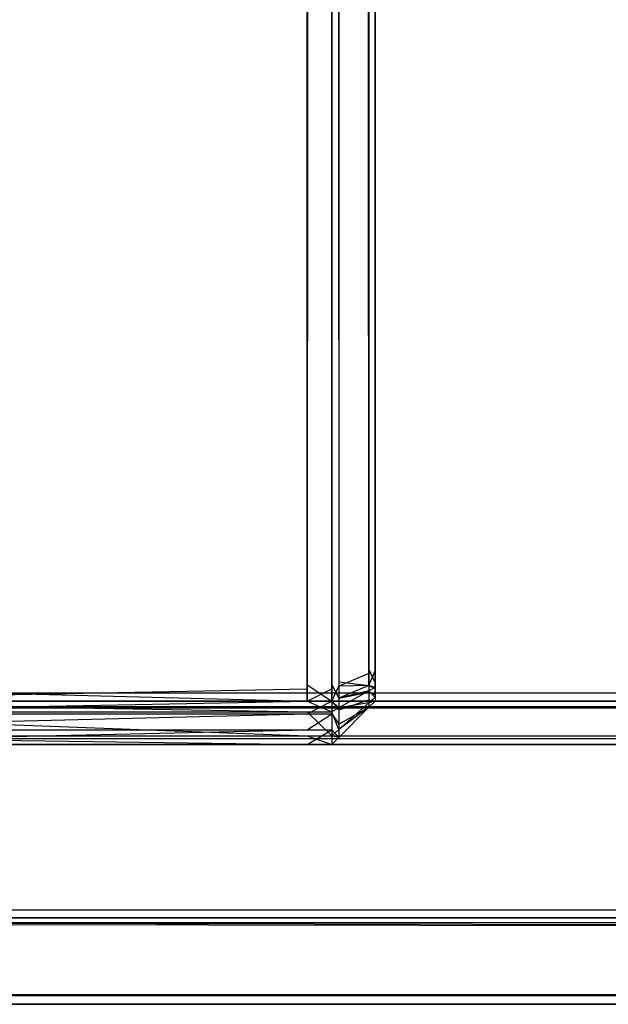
# Model space of a CAD drawing. Extents: x 0 to 1.6, y -0.5 to 0.
# Tile 4 of 181: x 0.0068 to 0.01359, y -0.501 to -0.48964. Entities that reach past the tile are written whole.
import ezdxf

# ---------------------------------------------------------------- set-up
doc = ezdxf.new("R2010")
doc.units = 0
for name, color, linetype in [('L39_ABDECKPL_0___REPLACEMTFOREM', 7, 'CONTINUOUS'), ('L43_KORPUS1_0', 7, 'CONTINUOUS'), ('L47_KORPUS1_4', 7, 'CONTINUOUS')]:
    doc.layers.add(name, color=color, linetype=linetype)

msp = doc.modelspace()

# ---------------------------------------------------------------- linework, layer by layer
at = {"layer": 'L39_ABDECKPL_0___REPLACEMTFOREM', "color": 39}
for points, invisible_edges in [([(0.001665, -0.49991, 0.58701), (0.001616, -0.00109, 0.58701), (0.471779, -0.00109, 0.58701), (0.001665, -0.49991, 0.58701)], 15), ([(0.001616, -0.001093, 0.598999), (0.001665, -0.499907, 0.598999), (0.475865, -0.001093, 0.598999), (0.001616, -0.001093, 0.598999)], 15), ([(0.001665, -0.49991, 0.58701), (0.471779, -0.00109, 0.58701), (0.471779, -0.49991, 0.58701), (0.001665, -0.49991, 0.58701)], 15), ([(0.475865, -0.001093, 0.598999), (0.001665, -0.499907, 0.598999), (0.471779, -0.499907, 0.598999), (0.475865, -0.001093, 0.598999)], 15), ([(0.471779, -0.5, 0.598999), (0.001665, -0.499907, 0.598999), (0.001665, -0.5, 0.598999), (0.471779, -0.5, 0.598999)], 13), ([(0.001665, -0.499907, 0.598999), (0.471779, -0.5, 0.598999), (0.471779, -0.499907, 0.598999), (0.001665, -0.499907, 0.598999)], 14), ([(0.471779, -0.49991, 0.58701), (0.001665, -0.5, 0.58701), (0.001665, -0.49991, 0.58701), (0.471779, -0.49991, 0.58701)], 13), ([(0.001665, -0.5, 0.58701), (0.471779, -0.49991, 0.58701), (0.471779, -0.5, 0.58701), (0.001665, -0.5, 0.58701)], 14), ([(0.471779, -0.50007, 0.598929), (0.001665, -0.5, 0.598999), (0.001636, -0.50007, 0.598929), (0.471779, -0.50007, 0.598929)], 13), ([(0.001665, -0.5, 0.58701), (0.471779, -0.50006, 0.58707), (0.001641, -0.50006, 0.58707), (0.001665, -0.5, 0.58701)], 13), ([(0.471779, -0.50006, 0.58707), (0.001665, -0.5, 0.58701), (0.471779, -0.5, 0.58701), (0.471779, -0.50006, 0.58707)], 14), ([(0.001665, -0.5, 0.598999), (0.471779, -0.50007, 0.598929), (0.471779, -0.5, 0.598999), (0.001665, -0.5, 0.598999)], 14), ([(0.471779, -0.500899, 0.598101), (0.001636, -0.50007, 0.598929), (0.001294, -0.500899, 0.598101), (0.471779, -0.500899, 0.598101)], 13), ([(0.001641, -0.50006, 0.58707), (0.471779, -0.500892, 0.587901), (0.001297, -0.500892, 0.587901), (0.001641, -0.50006, 0.58707)], 13), ([(0.001636, -0.50007, 0.598929), (0.471779, -0.500899, 0.598101), (0.471779, -0.50007, 0.598929), (0.001636, -0.50007, 0.598929)], 14), ([(0.471779, -0.500892, 0.587901), (0.001641, -0.50006, 0.58707), (0.471779, -0.50006, 0.58707), (0.471779, -0.500892, 0.587901)], 14), ([(0.001297, -0.500892, 0.587901), (0.471779, -0.501, 0.588009), (0.001252, -0.501, 0.588009), (0.001297, -0.500892, 0.587901)], 13), ([(0.471779, -0.501, 0.598), (0.001294, -0.500899, 0.598101), (0.001252, -0.501, 0.598), (0.471779, -0.501, 0.598)], 13), ([(0.001294, -0.500899, 0.598101), (0.471779, -0.501, 0.598), (0.471779, -0.500899, 0.598101), (0.001294, -0.500899, 0.598101)], 14), ([(0.471779, -0.501, 0.588009), (0.001297, -0.500892, 0.587901), (0.471779, -0.500892, 0.587901), (0.471779, -0.501, 0.588009)], 14), ([(0.471779, -0.501, 0.598), (0.001252, -0.501, 0.597862), (0.471779, -0.501, 0.597862), (0.471779, -0.501, 0.598)], 13), ([(0.001252, -0.501, 0.597862), (0.471779, -0.501, 0.598), (0.001252, -0.501, 0.598), (0.001252, -0.501, 0.597862)], 14), ([(0.471779, -0.501, 0.597862), (0.001252, -0.501, 0.588187), (0.471779, -0.501, 0.588187), (0.471779, -0.501, 0.597862)], 13), ([(0.001252, -0.501, 0.588187), (0.471779, -0.501, 0.597862), (0.001252, -0.501, 0.597862), (0.001252, -0.501, 0.588187)], 14), ([(0.471779, -0.501, 0.588187), (0.001252, -0.501, 0.588009), (0.471779, -0.501, 0.588009), (0.471779, -0.501, 0.588187)], 13), ([(0.001252, -0.501, 0.588009), (0.471779, -0.501, 0.588187), (0.001252, -0.501, 0.588187), (0.001252, -0.501, 0.588009)], 14)]:
    msp.add_3dface(points, dxfattribs=dict(at, invisible_edges=invisible_edges))
at = {"layer": 'L43_KORPUS1_0', "color": 8}
for points, invisible_edges in [([(0.002909, -0.497406), (0.002912, -0.000594), (0.7, -0.497406), (0.002909, -0.497406)], 15), ([(0.002912, -0.000596, 0.00769), (0.002909, -0.497404, 0.00769), (0.7, -0.497404, 0.00769), (0.002912, -0.000596, 0.00769)], 15), ([(0.7, -0.497406), (0.002912, -0.000594), (0.7, -0.000594), (0.7, -0.497406)], 15), ([(0.002912, -0.000596, 0.00769), (0.7, -0.497404, 0.00769), (0.7, -0.000596, 0.00769), (0.002912, -0.000596, 0.00769)], 15), ([(0.7, -0.4975, 0.00769), (0.002909, -0.497404, 0.00769), (0.002909, -0.4975, 0.00769), (0.7, -0.4975, 0.00769)], 13), ([(0.002909, -0.497404, 0.00769), (0.7, -0.4975, 0.00769), (0.7, -0.497404, 0.00769), (0.002909, -0.497404, 0.00769)], 14), ([(0.7, -0.497406), (0.002909, -0.4975), (0.002909, -0.497406), (0.7, -0.497406)], 13), ([(0.002909, -0.4975), (0.7, -0.497406), (0.7, -0.4975), (0.002909, -0.4975)], 14), ([(0.7, -0.497901, 0.007289), (0.002885, -0.497557, 0.007633), (0.002743, -0.497901, 0.007289), (0.7, -0.497901, 0.007289)], 13), ([(0.002909, -0.4975), (0.7, -0.49758, 0.00008), (0.002876, -0.49758, 0.000079), (0.002909, -0.4975)], 13), ([(0.7, -0.497557, 0.007633), (0.002909, -0.4975, 0.00769), (0.002885, -0.497557, 0.007633), (0.7, -0.497557, 0.007633)], 13), ([(0.002885, -0.497557, 0.007633), (0.7, -0.497901, 0.007289), (0.7, -0.497557, 0.007633), (0.002885, -0.497557, 0.007633)], 14), ([(0.7, -0.49758, 0.00008), (0.002909, -0.4975), (0.7, -0.4975), (0.7, -0.49758, 0.00008)], 14), ([(0.002909, -0.4975, 0.00769), (0.7, -0.497557, 0.007633), (0.7, -0.4975, 0.00769), (0.002909, -0.4975, 0.00769)], 14), ([(0.002876, -0.49758, 0.000079), (0.7, -0.497936, 0.000436), (0.002728, -0.497936, 0.000436), (0.002876, -0.49758, 0.000079)], 13), ([(0.7, -0.497936, 0.000436), (0.002876, -0.49758, 0.000079), (0.7, -0.49758, 0.00008), (0.7, -0.497936, 0.000436)], 14), ([(0.7, -0.498, 0.00719), (0.002743, -0.497901, 0.007289), (0.002702, -0.498, 0.00719), (0.7, -0.498, 0.00719)], 13), ([(0.002728, -0.497936, 0.000436), (0.7, -0.498, 0.0005), (0.002702, -0.498, 0.0005), (0.002728, -0.497936, 0.000436)], 13), ([(0.7, -0.498, 0.0005), (0.002702, -0.498, 0.000565), (0.002702, -0.498, 0.0005), (0.7, -0.498, 0.0005)], 13), ([(0.002702, -0.498, 0.000565), (0.7, -0.498, 0.0005), (0.7, -0.498, 0.000565), (0.002702, -0.498, 0.000565)], 14), ([(0.7, -0.498, 0.000565), (0.002702, -0.498, 0.007018), (0.002702, -0.498, 0.000565), (0.7, -0.498, 0.000565)], 13), ([(0.002702, -0.498, 0.007018), (0.7, -0.498, 0.000565), (0.7, -0.498, 0.007018), (0.002702, -0.498, 0.007018)], 14), ([(0.7, -0.498, 0.007018), (0.002702, -0.498, 0.00719), (0.002702, -0.498, 0.007018), (0.7, -0.498, 0.007018)], 13), ([(0.002702, -0.498, 0.00719), (0.7, -0.498, 0.007018), (0.7, -0.498, 0.00719), (0.002702, -0.498, 0.00719)], 14), ([(0.7, -0.498, 0.0005), (0.002728, -0.497936, 0.000436), (0.7, -0.497936, 0.000436), (0.7, -0.498, 0.0005)], 14), ([(0.002743, -0.497901, 0.007289), (0.7, -0.498, 0.00719), (0.7, -0.497901, 0.007289), (0.002743, -0.497901, 0.007289)], 14)]:
    msp.add_3dface(points, dxfattribs=dict(at, invisible_edges=invisible_edges))
at = {"layer": 'L47_KORPUS1_4', "color": 8}
for points, invisible_edges in [([(0.010115, -0.022843, 0.006887), (0.002746, -0.49736, 0.006887), (0.002746, -0.019241, 0.006887), (0.010115, -0.022843, 0.006887)], 13), ([(0.002746, -0.497312, 0.59039), (0.010115, -0.022897, 0.59039), (0.002746, -0.019295, 0.59039), (0.002746, -0.497312, 0.59039)], 13), ([(0.002746, -0.49736, 0.006887), (0.010115, -0.022843, 0.006887), (0.010115, -0.49736, 0.006887), (0.002746, -0.49736, 0.006887)], 14), ([(0.010115, -0.022897, 0.59039), (0.002746, -0.497312, 0.59039), (0.010115, -0.497312, 0.59039), (0.010115, -0.022897, 0.59039)], 14), ([(0.010399, -0.022843, 0.006887), (0.010115, -0.49736, 0.006887), (0.010115, -0.022843, 0.006887), (0.010399, -0.022843, 0.006887)], 13), ([(0.010115, -0.49736, 0.006887), (0.010399, -0.022843, 0.006887), (0.010399, -0.49736, 0.006887), (0.010115, -0.49736, 0.006887)], 14), ([(0.010115, -0.497312, 0.59039), (0.010399, -0.022897, 0.59039), (0.010115, -0.022897, 0.59039), (0.010115, -0.497312, 0.59039)], 13), ([(0.010399, -0.022897, 0.59039), (0.010115, -0.497312, 0.59039), (0.010399, -0.497312, 0.59039), (0.010399, -0.022897, 0.59039)], 14), ([(0.010479, -0.022876, 0.006967), (0.010399, -0.49736, 0.006887), (0.010399, -0.022843, 0.006887), (0.010479, -0.022876, 0.006967)], 13), ([(0.010399, -0.49736, 0.006887), (0.010479, -0.022876, 0.006967), (0.010479, -0.497327, 0.006967), (0.010399, -0.49736, 0.006887)], 14), ([(0.010479, -0.497279, 0.59031), (0.010399, -0.022897, 0.59039), (0.010399, -0.497312, 0.59039), (0.010479, -0.497279, 0.59031)], 13), ([(0.010399, -0.022897, 0.59039), (0.010479, -0.497279, 0.59031), (0.010479, -0.02293, 0.59031), (0.010399, -0.022897, 0.59039)], 14), ([(0.010479, -0.022876, 0.006967), (0.010828, -0.497183, 0.007316), (0.010479, -0.497327, 0.006967), (0.010479, -0.022876, 0.006967)], 13), ([(0.010828, -0.497183, 0.007316), (0.010479, -0.022876, 0.006967), (0.010828, -0.02302, 0.007316), (0.010828, -0.497183, 0.007316)], 14), ([(0.010828, -0.497135, 0.589961), (0.010479, -0.02293, 0.59031), (0.010479, -0.497279, 0.59031), (0.010828, -0.497135, 0.589961)], 13), ([(0.010479, -0.02293, 0.59031), (0.010828, -0.497135, 0.589961), (0.010828, -0.023075, 0.589961), (0.010479, -0.02293, 0.59031)], 14), ([(0.010899, -0.02305, 0.007387), (0.010828, -0.497183, 0.007316), (0.010828, -0.02302, 0.007316), (0.010899, -0.02305, 0.007387)], 13), ([(0.010828, -0.497183, 0.007316), (0.010899, -0.02305, 0.007387), (0.010899, -0.497153, 0.007387), (0.010828, -0.497183, 0.007316)], 14), ([(0.010899, -0.497153, 0.007387), (0.010899, -0.02305, 0.007606), (0.010899, -0.497153, 0.007606), (0.010899, -0.497153, 0.007387)], 13), ([(0.010899, -0.02305, 0.007606), (0.010899, -0.497153, 0.007387), (0.010899, -0.02305, 0.007387), (0.010899, -0.02305, 0.007606)], 14), ([(0.010899, -0.497105, 0.589671), (0.010899, -0.497153, 0.007606), (0.010899, -0.02305, 0.007606), (0.010899, -0.497105, 0.589671)], 13), ([(0.010899, -0.497105, 0.589671), (0.010899, -0.02305, 0.007606), (0.010899, -0.023104, 0.589671), (0.010899, -0.497105, 0.589671)], 10), ([(0.010899, -0.497105, 0.58989), (0.010828, -0.023075, 0.589961), (0.010828, -0.497135, 0.589961), (0.010899, -0.497105, 0.58989)], 13), ([(0.010828, -0.023075, 0.589961), (0.010899, -0.497105, 0.58989), (0.010899, -0.023104, 0.58989), (0.010828, -0.023075, 0.589961)], 14), ([(0.010899, -0.497105, 0.589671), (0.010899, -0.023104, 0.58989), (0.010899, -0.497105, 0.58989), (0.010899, -0.497105, 0.589671)], 13), ([(0.010899, -0.023104, 0.58989), (0.010899, -0.497105, 0.589671), (0.010899, -0.023104, 0.589671), (0.010899, -0.023104, 0.58989)], 14), ([(0.010479, -0.497279, 0.59031), (0.010828, -0.497322, 0.589961), (0.010828, -0.497135, 0.589961), (0.010479, -0.497279, 0.59031)], 14), ([(0.010828, -0.497322, 0.007316), (0.010479, -0.497327, 0.006967), (0.010828, -0.497183, 0.007316), (0.010828, -0.497322, 0.007316)], 14), ([(0.010828, -0.497135, 0.589961), (0.010899, -0.497293, 0.58989), (0.010899, -0.497105, 0.58989), (0.010828, -0.497135, 0.589961)], 14), ([(0.010899, -0.497293, 0.58989), (0.010828, -0.497135, 0.589961), (0.010828, -0.497322, 0.589961), (0.010899, -0.497293, 0.58989)], 13), ([(0.010899, -0.497153, 0.007387), (0.010828, -0.497322, 0.007316), (0.010828, -0.497183, 0.007316), (0.010899, -0.497153, 0.007387)], 13), ([(0.010828, -0.497322, 0.007316), (0.010899, -0.497153, 0.007387), (0.010899, -0.497293, 0.007387), (0.010828, -0.497322, 0.007316)], 14), ([(0.010899, -0.497202, 0.589671), (0.010899, -0.497105, 0.58989), (0.010899, -0.497293, 0.58989), (0.010899, -0.497202, 0.589671)], 13), ([(0.010899, -0.497105, 0.58989), (0.010899, -0.497202, 0.589671), (0.010899, -0.497105, 0.589671), (0.010899, -0.497105, 0.58989)], 14), ([(0.010899, -0.497202, 0.589671), (0.010899, -0.497202, 0.007606), (0.010899, -0.497105, 0.589671), (0.010899, -0.497202, 0.589671)], 13), ([(0.010899, -0.497105, 0.589671), (0.010899, -0.497202, 0.007606), (0.010899, -0.497153, 0.007606), (0.010899, -0.497105, 0.589671)], 10), ([(0.010899, -0.497153, 0.007387), (0.010899, -0.497202, 0.007606), (0.010899, -0.497293, 0.007387), (0.010899, -0.497153, 0.007387)], 13), ([(0.010899, -0.497202, 0.007606), (0.010899, -0.497153, 0.007387), (0.010899, -0.497153, 0.007606), (0.010899, -0.497202, 0.007606)], 14), ([(0.010899, -0.497222, 0.007626), (0.010899, -0.497293, 0.007387), (0.010899, -0.497202, 0.007606), (0.010899, -0.497222, 0.007626)], 14), ([(0.010899, -0.497293, 0.58989), (0.010899, -0.497226, 0.589648), (0.010899, -0.497202, 0.589671), (0.010899, -0.497293, 0.58989)], 14), ([(0.010899, -0.497226, 0.589648), (0.010899, -0.497222, 0.007626), (0.010899, -0.497202, 0.589671), (0.010899, -0.497226, 0.589648)], 13), ([(0.010899, -0.497202, 0.589671), (0.010899, -0.497222, 0.007626), (0.010899, -0.497202, 0.007606), (0.010899, -0.497202, 0.589671)], 10), ([(0.010115, -0.4975, 0.59039), (0.002746, -0.497312, 0.59039), (0.002746, -0.4975, 0.59039), (0.010115, -0.4975, 0.59039)], 13), ([(0.002746, -0.497312, 0.59039), (0.010115, -0.4975, 0.59039), (0.010115, -0.497312, 0.59039), (0.002746, -0.497312, 0.59039)], 14), ([(0.010399, -0.4975, 0.59039), (0.010115, -0.497312, 0.59039), (0.010115, -0.4975, 0.59039), (0.010399, -0.4975, 0.59039)], 13), ([(0.010115, -0.497312, 0.59039), (0.010399, -0.4975, 0.59039), (0.010399, -0.497312, 0.59039), (0.010115, -0.497312, 0.59039)], 14), ([(0.010399, -0.497312, 0.59039), (0.010479, -0.497467, 0.59031), (0.010479, -0.497279, 0.59031), (0.010399, -0.497312, 0.59039)], 14), ([(0.010479, -0.497467, 0.59031), (0.010399, -0.497312, 0.59039), (0.010399, -0.4975, 0.59039), (0.010479, -0.497467, 0.59031)], 13), ([(0.010479, -0.497327, 0.006967), (0.010399, -0.4975, 0.006887), (0.010399, -0.49736, 0.006887), (0.010479, -0.497327, 0.006967)], 13), ([(0.010399, -0.4975, 0.006887), (0.010479, -0.497327, 0.006967), (0.010479, -0.497467, 0.006967), (0.010399, -0.4975, 0.006887)], 14), ([(0.010828, -0.497322, 0.589961), (0.010479, -0.497279, 0.59031), (0.010479, -0.497467, 0.59031), (0.010828, -0.497322, 0.589961)], 13), ([(0.010828, -0.497384, 0.007377), (0.010479, -0.497467, 0.006967), (0.010828, -0.497322, 0.007316), (0.010828, -0.497384, 0.007377)], 14), ([(0.010479, -0.497467, 0.59031), (0.010828, -0.497396, 0.589888), (0.010828, -0.497322, 0.589961), (0.010479, -0.497467, 0.59031)], 14), ([(0.010479, -0.497327, 0.006967), (0.010828, -0.497322, 0.007316), (0.010479, -0.497467, 0.006967), (0.010479, -0.497327, 0.006967)], 13), ([(0.010899, -0.497344, 0.007438), (0.010828, -0.497322, 0.007316), (0.010899, -0.497293, 0.007387), (0.010899, -0.497344, 0.007438)], 14), ([(0.010828, -0.497322, 0.589961), (0.010899, -0.497354, 0.589829), (0.010899, -0.497293, 0.58989), (0.010828, -0.497322, 0.589961)], 14), ([(0.010828, -0.497322, 0.007316), (0.010899, -0.497344, 0.007438), (0.010828, -0.497384, 0.007377), (0.010828, -0.497322, 0.007316)], 13), ([(0.010899, -0.497354, 0.589829), (0.010828, -0.497322, 0.589961), (0.010828, -0.497396, 0.589888), (0.010899, -0.497354, 0.589829)], 13), ([(0.010899, -0.497293, 0.007387), (0.010899, -0.497222, 0.007626), (0.010899, -0.497344, 0.007438), (0.010899, -0.497293, 0.007387)], 13), ([(0.010899, -0.497265, 0.007669), (0.010899, -0.497344, 0.007438), (0.010899, -0.497222, 0.007626), (0.010899, -0.497265, 0.007669)], 14), ([(0.010899, -0.497255, 0.589619), (0.010899, -0.497265, 0.007669), (0.010899, -0.497222, 0.007626), (0.010899, -0.497255, 0.589619)], 13), ([(0.010899, -0.497255, 0.589619), (0.010899, -0.497222, 0.007626), (0.010899, -0.497226, 0.589648), (0.010899, -0.497255, 0.589619)], 10), ([(0.010899, -0.497354, 0.589829), (0.010899, -0.497255, 0.589619), (0.010899, -0.497226, 0.589648), (0.010899, -0.497354, 0.589829)], 14), ([(0.010899, -0.497226, 0.589648), (0.010899, -0.497293, 0.58989), (0.010899, -0.497354, 0.589829), (0.010899, -0.497226, 0.589648)], 13), ([(0.010899, -0.49743, 0.589753), (0.010899, -0.497281, 0.589592), (0.010899, -0.497255, 0.589619), (0.010899, -0.49743, 0.589753)], 14), ([(0.010899, -0.497255, 0.589619), (0.010899, -0.497354, 0.589829), (0.010899, -0.49743, 0.589753), (0.010899, -0.497255, 0.589619)], 13), ([(0.010899, -0.497281, 0.589448), (0.010899, -0.497255, 0.589619), (0.010899, -0.497281, 0.589592), (0.010899, -0.497281, 0.589448)], 13), ([(0.010899, -0.497255, 0.589619), (0.010899, -0.497281, 0.589448), (0.010899, -0.497281, 0.007813), (0.010899, -0.497255, 0.589619)], 10), ([(0.010899, -0.497255, 0.589619), (0.010899, -0.497281, 0.007813), (0.010899, -0.497281, 0.007685), (0.010899, -0.497255, 0.589619)], 13), ([(0.010899, -0.497255, 0.589619), (0.010899, -0.497281, 0.007685), (0.010899, -0.497265, 0.007669), (0.010899, -0.497255, 0.589619)], 10), ([(0.010899, -0.497344, 0.007438), (0.010899, -0.497265, 0.007669), (0.010899, -0.497458, 0.007553), (0.010899, -0.497344, 0.007438)], 13), ([(0.010899, -0.497281, 0.007685), (0.010899, -0.497458, 0.007553), (0.010899, -0.497265, 0.007669), (0.010899, -0.497281, 0.007685)], 14), ([(0.010899, -0.497281, 0.589592), (0.010899, -0.49743, 0.589753), (0.010899, -0.4975, 0.589683), (0.010899, -0.497281, 0.589592)], 13), ([(0.010899, -0.4975, 0.007595), (0.010899, -0.497281, 0.007813), (0.010899, -0.4975, 0.007813), (0.010899, -0.4975, 0.007595)], 13), ([(0.010899, -0.497281, 0.007813), (0.010899, -0.4975, 0.007595), (0.010899, -0.497281, 0.007685), (0.010899, -0.497281, 0.007813)], 14), ([(0.010899, -0.4975, 0.589448), (0.010899, -0.497281, 0.589592), (0.010899, -0.4975, 0.589683), (0.010899, -0.4975, 0.589448)], 13), ([(0.010899, -0.497281, 0.589592), (0.010899, -0.4975, 0.589448), (0.010899, -0.497281, 0.589448), (0.010899, -0.497281, 0.589592)], 14), ([(0.010899, -0.497458, 0.007553), (0.010899, -0.497281, 0.007685), (0.010899, -0.4975, 0.007595), (0.010899, -0.497458, 0.007553)], 13), ([(0.010899, -0.4975, 0.007813), (0.010899, -0.497281, 0.589448), (0.010899, -0.4975, 0.589448), (0.010899, -0.4975, 0.007813)], 13), ([(0.010899, -0.497281, 0.589448), (0.010899, -0.4975, 0.007813), (0.010899, -0.497281, 0.007813), (0.010899, -0.497281, 0.589448)], 14), ([(0.010115, -0.49736, 0.006887), (0.002746, -0.4975, 0.006887), (0.002746, -0.49736, 0.006887), (0.010115, -0.49736, 0.006887)], 13), ([(0.002746, -0.4975, 0.006887), (0.010115, -0.49736, 0.006887), (0.010115, -0.4975, 0.006887), (0.002746, -0.4975, 0.006887)], 14), ([(0.010399, -0.49736, 0.006887), (0.010115, -0.4975, 0.006887), (0.010115, -0.49736, 0.006887), (0.010399, -0.49736, 0.006887)], 13), ([(0.010115, -0.4975, 0.006887), (0.010399, -0.49736, 0.006887), (0.010399, -0.4975, 0.006887), (0.010115, -0.4975, 0.006887)], 14), ([(0.010479, -0.497467, 0.006967), (0.010828, -0.497384, 0.007377), (0.010479, -0.497579, 0.007079), (0.010479, -0.497467, 0.006967)], 13), ([(0.010828, -0.497521, 0.007515), (0.010479, -0.497579, 0.007079), (0.010828, -0.497384, 0.007377), (0.010828, -0.497521, 0.007515)], 14), ([(0.010479, -0.497601, 0.590176), (0.010828, -0.497488, 0.589796), (0.010828, -0.497396, 0.589888), (0.010479, -0.497601, 0.590176)], 14), ([(0.010828, -0.497396, 0.589888), (0.010479, -0.497467, 0.59031), (0.010479, -0.497601, 0.590176), (0.010828, -0.497396, 0.589888)], 13), ([(0.010899, -0.497458, 0.007553), (0.010828, -0.497384, 0.007377), (0.010899, -0.497344, 0.007438), (0.010899, -0.497458, 0.007553)], 14), ([(0.010828, -0.497396, 0.589888), (0.010899, -0.49743, 0.589753), (0.010899, -0.497354, 0.589829), (0.010828, -0.497396, 0.589888)], 14), ([(0.010828, -0.497384, 0.007377), (0.010899, -0.497458, 0.007553), (0.010828, -0.497521, 0.007515), (0.010828, -0.497384, 0.007377)], 13), ([(0.010899, -0.49743, 0.589753), (0.010828, -0.497396, 0.589888), (0.010828, -0.497488, 0.589796), (0.010899, -0.49743, 0.589753)], 13), ([(0.010828, -0.497488, 0.589796), (0.010899, -0.4975, 0.589683), (0.010899, -0.49743, 0.589753), (0.010828, -0.497488, 0.589796)], 14), ([(0.010115, -0.497623, 0.007011), (0.002746, -0.4975, 0.006887), (0.010115, -0.4975, 0.006887), (0.010115, -0.497623, 0.007011)], 13), ([(0.002746, -0.4975, 0.006887), (0.010115, -0.497623, 0.007011), (0.002746, -0.497623, 0.007011), (0.002746, -0.4975, 0.006887)], 14), ([(0.010115, -0.4975, 0.59039), (0.002746, -0.497648, 0.590242), (0.010115, -0.497648, 0.590242), (0.010115, -0.4975, 0.59039)], 13), ([(0.002746, -0.497648, 0.590242), (0.010115, -0.4975, 0.59039), (0.002746, -0.4975, 0.59039), (0.002746, -0.497648, 0.590242)], 14), ([(0.010399, -0.497623, 0.007011), (0.010115, -0.4975, 0.006887), (0.010399, -0.4975, 0.006887), (0.010399, -0.497623, 0.007011)], 13), ([(0.010115, -0.4975, 0.006887), (0.010399, -0.497623, 0.007011), (0.010115, -0.497623, 0.007011), (0.010115, -0.4975, 0.006887)], 14), ([(0.010399, -0.4975, 0.59039), (0.010115, -0.497648, 0.590242), (0.010399, -0.497648, 0.590242), (0.010399, -0.4975, 0.59039)], 13), ([(0.010115, -0.497648, 0.590242), (0.010399, -0.4975, 0.59039), (0.010115, -0.4975, 0.59039), (0.010115, -0.497648, 0.590242)], 14), ([(0.010479, -0.497579, 0.007079), (0.010399, -0.4975, 0.006887), (0.010479, -0.497467, 0.006967), (0.010479, -0.497579, 0.007079)], 14), ([(0.010399, -0.4975, 0.59039), (0.010479, -0.497601, 0.590176), (0.010479, -0.497467, 0.59031), (0.010399, -0.4975, 0.59039)], 14), ([(0.010399, -0.4975, 0.006887), (0.010479, -0.497579, 0.007079), (0.010399, -0.497623, 0.007011), (0.010399, -0.4975, 0.006887)], 13), ([(0.010479, -0.497601, 0.590176), (0.010399, -0.4975, 0.59039), (0.010399, -0.497648, 0.590242), (0.010479, -0.497601, 0.590176)], 13), ([(0.010479, -0.497768, 0.590009), (0.010828, -0.497571, 0.589712), (0.010828, -0.497488, 0.589796), (0.010479, -0.497768, 0.590009)], 14), ([(0.010828, -0.497488, 0.589796), (0.010479, -0.497601, 0.590176), (0.010479, -0.497768, 0.590009), (0.010828, -0.497488, 0.589796)], 13), ([(0.010479, -0.497579, 0.007079), (0.010828, -0.497521, 0.007515), (0.010479, -0.497829, 0.00733), (0.010479, -0.497579, 0.007079)], 13), ([(0.010828, -0.497571, 0.007565), (0.010479, -0.497829, 0.00733), (0.010828, -0.497521, 0.007515), (0.010828, -0.497571, 0.007565)], 14), ([(0.010899, -0.4975, 0.007595), (0.010828, -0.497521, 0.007515), (0.010899, -0.497458, 0.007553), (0.010899, -0.4975, 0.007595)], 14), ([(0.010899, -0.4975, 0.589683), (0.010828, -0.497488, 0.589796), (0.010828, -0.497571, 0.589712), (0.010899, -0.4975, 0.589683)], 13), ([(0.010899, -0.4975, 0.007595), (0.010828, -0.497571, 0.007784), (0.010828, -0.497571, 0.007565), (0.010899, -0.4975, 0.007595)], 13), ([(0.010828, -0.497571, 0.007784), (0.010899, -0.4975, 0.007595), (0.010899, -0.4975, 0.007813), (0.010828, -0.497571, 0.007784)], 14), ([(0.010899, -0.4975, 0.589683), (0.010828, -0.497571, 0.589478), (0.010899, -0.4975, 0.589448), (0.010899, -0.4975, 0.589683)], 13), ([(0.010828, -0.497571, 0.589478), (0.010899, -0.4975, 0.589683), (0.010828, -0.497571, 0.589712), (0.010828, -0.497571, 0.589478)], 14), ([(0.010828, -0.497521, 0.007515), (0.010899, -0.4975, 0.007595), (0.010828, -0.497571, 0.007565), (0.010828, -0.497521, 0.007515)], 13), ([(0.010899, -0.4975, 0.007813), (0.010828, -0.497571, 0.589478), (0.010828, -0.497571, 0.007784), (0.010899, -0.4975, 0.007813)], 13), ([(0.010828, -0.497571, 0.589478), (0.010899, -0.4975, 0.007813), (0.010899, -0.4975, 0.589448), (0.010828, -0.497571, 0.589478)], 14), ([(0.010115, -0.4979, 0.007287), (0.002746, -0.497623, 0.007011), (0.010115, -0.497623, 0.007011), (0.010115, -0.4979, 0.007287)], 13), ([(0.002746, -0.497623, 0.007011), (0.010115, -0.4979, 0.007287), (0.002746, -0.4979, 0.007287), (0.002746, -0.497623, 0.007011)], 14), ([(0.010115, -0.497648, 0.590242), (0.002746, -0.497832, 0.590058), (0.010115, -0.497832, 0.590058), (0.010115, -0.497648, 0.590242)], 13), ([(0.002746, -0.497832, 0.590058), (0.010115, -0.497648, 0.590242), (0.002746, -0.497648, 0.590242), (0.002746, -0.497832, 0.590058)], 14), ([(0.010399, -0.4979, 0.007287), (0.010115, -0.497623, 0.007011), (0.010399, -0.497623, 0.007011), (0.010399, -0.4979, 0.007287)], 13), ([(0.010115, -0.497623, 0.007011), (0.010399, -0.4979, 0.007287), (0.010115, -0.4979, 0.007287), (0.010115, -0.497623, 0.007011)], 14), ([(0.010399, -0.497648, 0.590242), (0.010115, -0.497832, 0.590058), (0.010399, -0.497832, 0.590058), (0.010399, -0.497648, 0.590242)], 13), ([(0.010115, -0.497832, 0.590058), (0.010399, -0.497648, 0.590242), (0.010115, -0.497648, 0.590242), (0.010115, -0.497832, 0.590058)], 14), ([(0.010479, -0.497829, 0.00733), (0.010399, -0.497623, 0.007011), (0.010479, -0.497579, 0.007079), (0.010479, -0.497829, 0.00733)], 14), ([(0.010399, -0.497648, 0.590242), (0.010479, -0.497768, 0.590009), (0.010479, -0.497601, 0.590176), (0.010399, -0.497648, 0.590242)], 14), ([(0.010399, -0.497623, 0.007011), (0.010479, -0.497829, 0.00733), (0.010399, -0.4979, 0.007287), (0.010399, -0.497623, 0.007011)], 13), ([(0.010479, -0.497768, 0.590009), (0.010399, -0.497648, 0.590242), (0.010399, -0.497832, 0.590058), (0.010479, -0.497768, 0.590009)], 13), ([(0.010828, -0.497571, 0.589712), (0.010479, -0.497768, 0.590009), (0.010479, -0.49792, 0.589857), (0.010828, -0.497571, 0.589712)], 13), ([(0.010828, -0.497571, 0.007784), (0.010479, -0.49792, 0.589622), (0.010479, -0.49792, 0.00764), (0.010828, -0.497571, 0.007784)], 13), ([(0.010479, -0.49792, 0.589622), (0.010828, -0.497571, 0.007784), (0.010828, -0.497571, 0.589478), (0.010479, -0.49792, 0.589622)], 14), ([(0.010479, -0.497829, 0.00733), (0.010828, -0.497571, 0.007565), (0.010479, -0.49792, 0.007421), (0.010479, -0.497829, 0.00733)], 13), ([(0.010828, -0.497571, 0.589712), (0.010479, -0.49792, 0.589622), (0.010828, -0.497571, 0.589478), (0.010828, -0.497571, 0.589712)], 13), ([(0.010479, -0.49792, 0.589622), (0.010828, -0.497571, 0.589712), (0.010479, -0.49792, 0.589857), (0.010479, -0.49792, 0.589622)], 14), ([(0.010828, -0.497571, 0.007565), (0.010479, -0.49792, 0.00764), (0.010479, -0.49792, 0.007421), (0.010828, -0.497571, 0.007565)], 13), ([(0.010479, -0.49792, 0.00764), (0.010828, -0.497571, 0.007565), (0.010828, -0.497571, 0.007784), (0.010479, -0.49792, 0.00764)], 14), ([(0.010399, -0.497832, 0.590058), (0.010479, -0.49792, 0.589857), (0.010479, -0.497768, 0.590009), (0.010399, -0.497832, 0.590058)], 14), ([(0.010115, -0.497832, 0.590058), (0.002746, -0.498, 0.58989), (0.010115, -0.498, 0.58989), (0.010115, -0.497832, 0.590058)], 13), ([(0.002746, -0.498, 0.58989), (0.010115, -0.497832, 0.590058), (0.002746, -0.497832, 0.590058), (0.002746, -0.498, 0.58989)], 14), ([(0.010399, -0.497832, 0.590058), (0.010115, -0.498, 0.58989), (0.010399, -0.498, 0.58989), (0.010399, -0.497832, 0.590058)], 13), ([(0.010115, -0.498, 0.58989), (0.010399, -0.497832, 0.590058), (0.010115, -0.497832, 0.590058), (0.010115, -0.498, 0.58989)], 14), ([(0.010479, -0.49792, 0.007421), (0.010399, -0.4979, 0.007287), (0.010479, -0.497829, 0.00733), (0.010479, -0.49792, 0.007421)], 14), ([(0.010479, -0.49792, 0.589857), (0.010399, -0.497832, 0.590058), (0.010399, -0.498, 0.58989), (0.010479, -0.49792, 0.589857)], 13), ([(0.010115, -0.498, 0.007387), (0.002746, -0.4979, 0.007287), (0.010115, -0.4979, 0.007287), (0.010115, -0.498, 0.007387)], 13), ([(0.002746, -0.4979, 0.007287), (0.010115, -0.498, 0.007387), (0.002746, -0.498, 0.007387), (0.002746, -0.4979, 0.007287)], 14), ([(0.010115, -0.498, 0.58989), (0.002746, -0.498, 0.589655), (0.010115, -0.498, 0.589655), (0.010115, -0.498, 0.58989)], 13), ([(0.002746, -0.498, 0.589655), (0.010115, -0.498, 0.58989), (0.002746, -0.498, 0.58989), (0.002746, -0.498, 0.589655)], 14), ([(0.010115, -0.498, 0.589655), (0.002746, -0.498, 0.007606), (0.010115, -0.498, 0.007606), (0.010115, -0.498, 0.589655)], 13), ([(0.002746, -0.498, 0.007606), (0.010115, -0.498, 0.589655), (0.002746, -0.498, 0.589655), (0.002746, -0.498, 0.007606)], 14), ([(0.010115, -0.498, 0.007606), (0.002746, -0.498, 0.007387), (0.010115, -0.498, 0.007387), (0.010115, -0.498, 0.007606)], 13), ([(0.002746, -0.498, 0.007387), (0.010115, -0.498, 0.007606), (0.002746, -0.498, 0.007606), (0.002746, -0.498, 0.007387)], 14), ([(0.010399, -0.498, 0.007387), (0.010115, -0.4979, 0.007287), (0.010399, -0.4979, 0.007287), (0.010399, -0.498, 0.007387)], 13), ([(0.010115, -0.4979, 0.007287), (0.010399, -0.498, 0.007387), (0.010115, -0.498, 0.007387), (0.010115, -0.4979, 0.007287)], 14), ([(0.010399, -0.498, 0.58989), (0.010115, -0.498, 0.589655), (0.010399, -0.498, 0.589655), (0.010399, -0.498, 0.58989)], 13), ([(0.010115, -0.498, 0.589655), (0.010399, -0.498, 0.58989), (0.010115, -0.498, 0.58989), (0.010115, -0.498, 0.589655)], 14), ([(0.010399, -0.498, 0.589655), (0.010115, -0.498, 0.007606), (0.010399, -0.498, 0.007606), (0.010399, -0.498, 0.589655)], 13), ([(0.010115, -0.498, 0.007606), (0.010399, -0.498, 0.589655), (0.010115, -0.498, 0.589655), (0.010115, -0.498, 0.007606)], 14), ([(0.010399, -0.498, 0.007606), (0.010115, -0.498, 0.007387), (0.010399, -0.498, 0.007387), (0.010399, -0.498, 0.007606)], 13), ([(0.010115, -0.498, 0.007387), (0.010399, -0.498, 0.007606), (0.010115, -0.498, 0.007606), (0.010115, -0.498, 0.007387)], 14), ([(0.010399, -0.4979, 0.007287), (0.010479, -0.49792, 0.007421), (0.010399, -0.498, 0.007387), (0.010399, -0.4979, 0.007287)], 13), ([(0.010479, -0.49792, 0.007421), (0.010399, -0.498, 0.007606), (0.010399, -0.498, 0.007387), (0.010479, -0.49792, 0.007421)], 13), ([(0.010399, -0.498, 0.007606), (0.010479, -0.49792, 0.007421), (0.010479, -0.49792, 0.00764), (0.010399, -0.498, 0.007606)], 14), ([(0.010479, -0.49792, 0.589857), (0.010399, -0.498, 0.589655), (0.010479, -0.49792, 0.589622), (0.010479, -0.49792, 0.589857)], 13), ([(0.010399, -0.498, 0.589655), (0.010479, -0.49792, 0.589857), (0.010399, -0.498, 0.58989), (0.010399, -0.498, 0.589655)], 14), ([(0.010479, -0.49792, 0.00764), (0.010399, -0.498, 0.589655), (0.010399, -0.498, 0.007606), (0.010479, -0.49792, 0.00764)], 13), ([(0.010399, -0.498, 0.589655), (0.010479, -0.49792, 0.00764), (0.010479, -0.49792, 0.589622), (0.010399, -0.498, 0.589655)], 14)]:
    msp.add_3dface(points, dxfattribs=dict(at, invisible_edges=invisible_edges))

doc.saveas('drawing.dxf')
